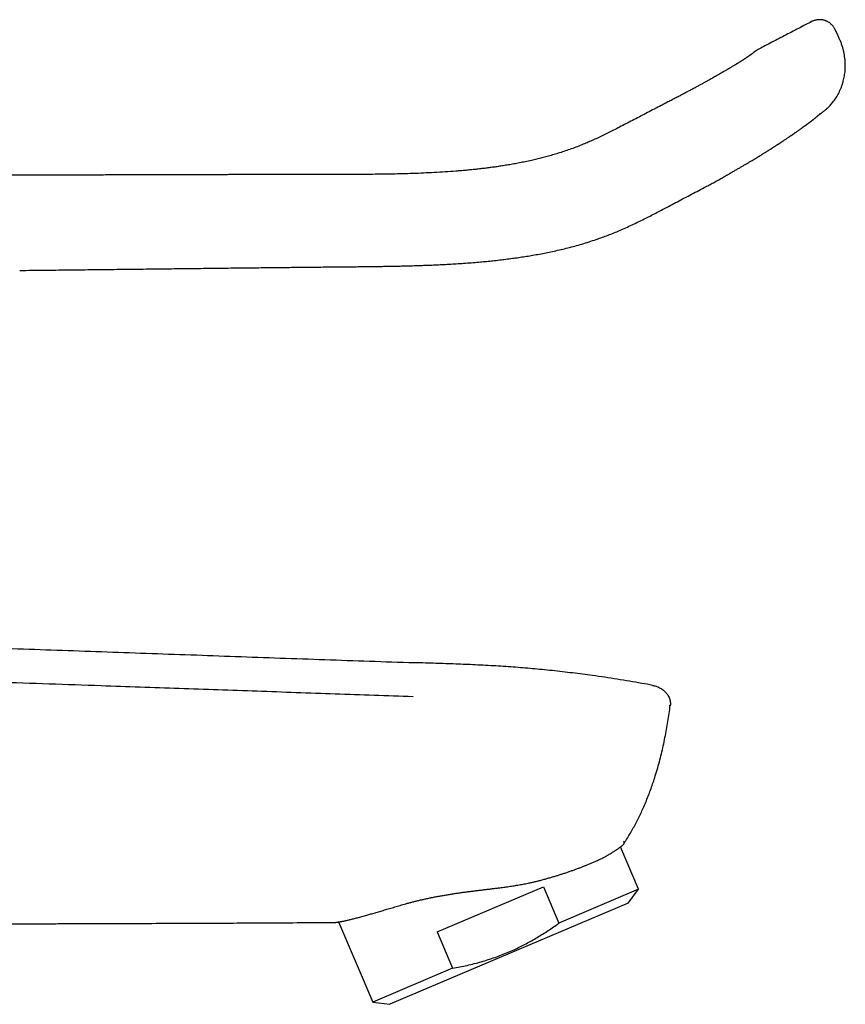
# Model space of a CAD drawing. Header units: millimetres. Extents: x 8 to 763, y 12 to 958.
# Tile 34 of 35: x 694 to 763, y 757 to 839. Entities that reach past the tile are written whole.
import ezdxf

# ---------------------------------------------------------------- set-up
doc = ezdxf.new("R2010")
doc.units = ezdxf.units.MM

msp = doc.modelspace()

# ---------------------------------------------------------------- linework, layer by layer
at = {"color": 7, "linetype": 'Continuous', "lineweight": 30}
for p, q in [((762.185, 837.586), (761.974, 838.041)), ((755.011, 835.996), (755.008, 835.994)), ((747.524, 831.742), (747.527, 831.743)), ((746.797, 783.58), (746.798, 783.58)), ((745.646, 766.64), (744.148, 770.169)), ((728.905, 763.095), (737.734, 766.843)), ((737.734, 766.843), (739.015, 763.825)), ((745.646, 766.64), (739.015, 763.825)), ((744.778, 765.487), (745.646, 766.64)), ((744.778, 765.487), (724.987, 757.087)), ((720.725, 763.928), (723.554, 757.262)), ((728.905, 763.095), (730.186, 760.077)), ((730.186, 760.077), (723.554, 757.262)), ((723.554, 757.262), (724.987, 757.087))]:
    msp.add_line(p, q, dxfattribs=at)
for points, knots in [([(760.014, 838.709), (759.853, 838.625), (759.294, 838.334), (758.342, 837.838), (757.164, 837.226), (756.242, 836.747), (755.712, 836.472), (755.57, 836.398)], [0, 0, 0, 0, 0.108893, 0.377495, 0.642569, 0.904119, 1, 1, 1, 1]), ([(761.975, 838.041), (761.959, 838.075), (761.926, 838.142), (761.865, 838.237), (761.795, 838.331), (761.714, 838.423), (761.621, 838.512), (761.519, 838.595), (761.41, 838.669), (761.309, 838.724), (761.22, 838.765), (761.143, 838.794), (761.066, 838.818), (760.987, 838.837), (760.9, 838.853), (760.802, 838.864), (760.692, 838.869), (760.569, 838.865), (760.449, 838.851), (760.334, 838.828), (760.228, 838.798), (760.119, 838.76), (760.05, 838.726), (760.015, 838.709)], [0, 0, 0, 0, 0.048298, 0.096653, 0.146991, 0.200059, 0.255719, 0.313454, 0.370467, 0.426088, 0.462368, 0.498001, 0.532807, 0.566704, 0.603992, 0.646685, 0.694648, 0.747658, 0.805362, 0.85141, 0.899481, 0.949174, 1, 1, 1, 1]), ([(760.82, 831.109), (760.832, 831.117), (760.859, 831.136), (760.905, 831.169), (760.962, 831.211), (761.029, 831.262), (761.107, 831.324), (761.194, 831.398), (761.289, 831.483), (761.392, 831.58), (761.502, 831.691), (761.615, 831.815), (761.731, 831.951), (761.848, 832.1), (761.964, 832.26), (762.078, 832.434), (762.189, 832.621), (762.295, 832.822), (762.396, 833.036), (762.49, 833.264), (762.576, 833.506), (762.645, 833.743), (762.701, 833.974), (762.744, 834.196), (762.777, 834.426), (762.8, 834.663), (762.813, 834.908), (762.814, 835.159), (762.802, 835.416), (762.779, 835.679), (762.741, 835.946), (762.689, 836.217), (762.622, 836.49), (762.536, 836.764), (762.431, 837.037), (762.312, 837.311), (762.227, 837.494), (762.185, 837.586)], [0, 0, 0, 0, 0.005862, 0.013687, 0.023478, 0.035234, 0.048958, 0.064652, 0.082318, 0.101959, 0.123579, 0.146987, 0.171737, 0.197814, 0.225223, 0.253966, 0.284045, 0.315463, 0.348221, 0.382319, 0.417756, 0.454534, 0.484924, 0.516176, 0.548291, 0.581279, 0.615144, 0.649889, 0.685507, 0.721984, 0.759305, 0.797444, 0.836366, 0.876049, 0.916512, 0.95783, 1, 1, 1, 1]), ([(755.008, 835.995), (755.004, 835.992), (754.996, 835.986), (754.984, 835.977), (754.974, 835.968), (754.964, 835.961), (754.956, 835.956), (754.95, 835.951), (754.945, 835.947), (754.939, 835.943), (754.934, 835.939), (754.927, 835.934), (754.919, 835.928), (754.909, 835.92), (754.896, 835.911), (754.882, 835.901), (754.868, 835.891), (754.854, 835.881), (754.839, 835.87), (754.822, 835.858), (754.803, 835.845), (754.783, 835.831), (754.761, 835.816), (754.741, 835.801), (754.72, 835.788), (754.701, 835.774), (754.681, 835.761), (754.658, 835.745), (754.631, 835.727), (754.6, 835.706), (754.568, 835.685), (754.538, 835.665), (754.513, 835.649), (754.491, 835.635), (754.472, 835.622), (754.455, 835.611), (754.434, 835.597), (754.407, 835.58), (754.372, 835.557), (754.328, 835.529), (754.275, 835.495), (754.213, 835.456), (754.146, 835.414), (754.077, 835.371), (754.008, 835.328), (753.941, 835.286), (753.877, 835.247), (753.817, 835.21), (753.762, 835.176), (753.709, 835.144), (753.647, 835.106), (753.571, 835.06), (753.476, 835.003), (753.388, 834.95), (753.309, 834.903), (753.241, 834.862), (753.168, 834.819), (753.086, 834.771), (752.994, 834.717), (752.891, 834.656), (752.776, 834.589), (752.649, 834.515), (752.51, 834.435), (752.357, 834.347), (752.197, 834.256), (752.031, 834.161), (751.859, 834.064), (751.675, 833.96), (751.479, 833.851), (751.272, 833.735), (751.053, 833.614), (750.823, 833.488), (750.581, 833.355), (750.324, 833.216), (750.053, 833.07), (749.767, 832.917), (749.469, 832.758), (749.159, 832.594), (748.838, 832.426), (748.507, 832.253), (748.167, 832.076), (747.838, 831.906), (747.624, 831.794), (747.526, 831.744)], [0, 0, 0, 0, 0.010634, 0.019978, 0.028034, 0.034803, 0.04029, 0.044494, 0.047964, 0.051178, 0.054875, 0.059055, 0.063717, 0.06886, 0.077406, 0.085289, 0.092436, 0.099308, 0.106358, 0.11408, 0.122474, 0.131454, 0.140083, 0.148108, 0.155529, 0.162347, 0.168883, 0.176304, 0.184852, 0.194529, 0.205334, 0.212765, 0.219383, 0.225188, 0.230179, 0.234364, 0.238454, 0.24565, 0.253788, 0.262816, 0.275395, 0.288288, 0.301495, 0.314799, 0.327549, 0.339365, 0.350245, 0.360189, 0.369193, 0.37726, 0.384855, 0.398037, 0.411925, 0.426518, 0.435448, 0.444622, 0.454164, 0.464662, 0.476444, 0.489307, 0.503252, 0.518274, 0.534369, 0.551538, 0.569781, 0.586941, 0.604957, 0.623831, 0.643563, 0.664154, 0.685215, 0.707104, 0.729823, 0.753369, 0.778159, 0.803764, 0.830223, 0.857574, 0.885846, 0.914529, 0.944128, 0.974644, 1, 1, 1, 1]), ([(755.345, 836.253), (755.345, 836.253), (755.345, 836.253), (755.339, 836.248), (755.327, 836.239), (755.31, 836.226), (755.286, 836.208), (755.256, 836.185), (755.221, 836.158), (755.179, 836.126), (755.131, 836.089), (755.075, 836.046), (755.032, 836.013), (755.01, 835.996)], [0, 0, 0, 0, 0.0622407, 0.1490833, 0.2381544, 0.3294526, 0.4229763, 0.5187238, 0.6110353, 0.7053204, 0.8015774, 0.8998045, 1, 1, 1, 1]), ([(755.57, 836.398), (755.55, 836.387), (755.502, 836.361), (755.426, 836.313), (755.373, 836.274), (755.345, 836.253)], [0, 0, 0, 0, 0.2613284, 0.6117526, 1, 1, 1, 1]), ([(747.523, 831.741), (747.33, 831.641), (746.947, 831.443), (746.377, 831.149), (745.817, 830.858), (745.266, 830.571), (744.728, 830.289), (744.202, 830.015), (743.703, 829.757), (743.228, 829.517), (742.777, 829.294), (742.334, 829.083), (741.898, 828.884), (741.469, 828.696), (741.017, 828.508), (740.544, 828.32), (740.05, 828.136), (739.565, 827.966), (739.088, 827.809), (738.623, 827.665), (738.17, 827.535), (737.729, 827.416), (737.297, 827.306), (736.844, 827.199), (736.372, 827.096), (735.884, 826.996), (735.412, 826.906), (734.955, 826.826), (734.517, 826.754), (734.098, 826.689), (733.698, 826.631), (733.314, 826.58), (732.925, 826.53), (732.526, 826.483), (732.112, 826.437), (731.698, 826.394), (731.284, 826.354), (730.869, 826.318), (730.296, 826.271), (729.564, 826.219), (728.672, 826.166), (727.78, 826.123), (726.887, 826.088), (726.043, 826.063), (725.249, 826.045), (724.505, 826.032), (723.766, 826.023), (723.036, 826.017), (722.319, 826.013), (721.628, 826.011), (720.963, 826.01), (720.324, 826.009), (719.696, 826.01), (719.081, 826.01), (718.523, 826.01), (718.02, 826.011), (717.571, 826.011), (717.13, 826.01), (716.696, 826.01), (716.269, 826.009), (715.849, 826.008), (715.471, 826.007), (715.127, 826.006), (714.81, 826.005), (714.478, 826.004), (714.129, 826.003), (713.765, 826.002), (713.385, 826), (712.99, 825.999), (712.578, 825.998), (712.151, 825.997), (711.707, 825.996), (711.248, 825.995), (710.773, 825.993), (710.282, 825.992), (709.775, 825.991), (709.251, 825.989), (708.704, 825.988), (708.13, 825.987), (707.531, 825.985), (706.915, 825.983), (706.281, 825.982), (705.63, 825.98), (704.983, 825.978), (704.341, 825.976), (703.705, 825.974), (703.056, 825.972), (702.391, 825.971), (701.712, 825.969), (701.033, 825.967), (700.353, 825.965), (699.673, 825.963), (698.98, 825.962), (698.274, 825.96), (697.527, 825.958), (696.737, 825.956), (695.904, 825.954), (695.055, 825.952), (694.19, 825.95), (693.309, 825.948), (692.413, 825.946), (691.501, 825.944), (690.573, 825.941), (689.629, 825.939), (688.669, 825.936), (687.693, 825.934), (686.702, 825.931), (685.694, 825.929), (684.671, 825.927), (683.631, 825.924), (682.559, 825.921), (681.453, 825.919), (680.313, 825.916), (679.156, 825.913), (677.981, 825.911), (676.788, 825.908), (675.988, 825.906), (675.584, 825.905)], [0, 0, 0, 0, 0.008935, 0.017733, 0.026403, 0.034933, 0.043281, 0.051422, 0.059346, 0.066418, 0.073313, 0.080038, 0.086606, 0.093035, 0.099338, 0.106741, 0.11397, 0.121026, 0.127907, 0.134615, 0.141037, 0.147301, 0.153414, 0.159376, 0.166438, 0.173268, 0.179863, 0.186221, 0.192341, 0.198116, 0.203657, 0.208962, 0.214029, 0.219782, 0.22548, 0.23118, 0.236882, 0.242586, 0.248292, 0.260523, 0.27276, 0.285001, 0.297246, 0.309493, 0.319697, 0.329901, 0.340072, 0.350078, 0.359904, 0.369549, 0.378475, 0.387237, 0.395833, 0.40426, 0.412518, 0.418771, 0.424922, 0.430971, 0.436916, 0.442758, 0.448496, 0.454186, 0.458305, 0.462642, 0.467196, 0.471967, 0.476954, 0.482157, 0.487578, 0.493215, 0.499071, 0.505144, 0.511435, 0.517946, 0.524675, 0.531622, 0.538787, 0.546171, 0.554139, 0.562346, 0.570791, 0.579473, 0.588393, 0.597549, 0.606059, 0.614766, 0.623669, 0.632769, 0.642067, 0.651563, 0.660699, 0.670014, 0.679505, 0.689173, 0.699018, 0.710213, 0.721625, 0.733255, 0.7451, 0.757161, 0.769439, 0.781933, 0.794645, 0.807573, 0.820719, 0.834083, 0.847665, 0.861464, 0.875481, 0.889716, 0.904169, 0.919543, 0.935156, 0.951009, 0.9671, 0.983431, 1, 1, 1, 1]), ([(751.101, 824.926), (751.229, 824.994), (751.482, 825.126), (751.852, 825.324), (752.206, 825.519), (752.544, 825.711), (752.869, 825.897), (753.18, 826.075), (753.469, 826.241), (753.737, 826.395), (753.985, 826.538), (754.221, 826.674), (754.444, 826.805), (754.656, 826.929), (754.861, 827.05), (755.059, 827.169), (755.249, 827.283), (755.425, 827.39), (755.588, 827.489), (755.738, 827.581), (755.875, 827.665), (755.997, 827.74), (756.104, 827.807), (756.197, 827.866), (756.281, 827.918), (756.356, 827.965), (756.426, 828.009), (756.51, 828.062), (756.611, 828.126), (756.732, 828.203), (756.834, 828.269), (756.917, 828.322), (756.98, 828.363), (757.044, 828.404), (757.105, 828.444), (757.161, 828.48), (757.209, 828.511), (757.248, 828.536), (757.277, 828.555), (757.298, 828.569), (757.315, 828.58), (757.336, 828.594), (757.365, 828.613), (757.404, 828.639), (757.454, 828.671), (757.513, 828.71), (757.576, 828.752), (757.642, 828.795), (757.723, 828.849), (757.817, 828.911), (757.921, 828.981), (758.015, 829.044), (758.099, 829.1), (758.173, 829.151), (758.24, 829.196), (758.302, 829.238), (758.36, 829.278), (758.415, 829.316), (758.465, 829.35), (758.51, 829.381), (758.556, 829.413), (758.607, 829.448), (758.664, 829.488), (758.728, 829.532), (758.799, 829.582), (758.875, 829.635), (758.955, 829.691), (759.034, 829.747), (759.107, 829.799), (759.175, 829.847), (759.237, 829.892), (759.296, 829.934), (759.351, 829.974), (759.4, 830.009), (759.444, 830.041), (759.485, 830.072), (759.528, 830.102), (759.573, 830.136), (759.622, 830.172), (759.673, 830.21), (759.725, 830.249), (759.777, 830.287), (759.826, 830.324), (759.871, 830.359), (759.912, 830.39), (759.945, 830.415), (759.971, 830.435), (759.994, 830.453), (760.02, 830.472), (760.047, 830.493), (760.073, 830.513), (760.096, 830.531), (760.116, 830.547), (760.134, 830.561), (760.15, 830.573), (760.165, 830.586), (760.183, 830.6), (760.203, 830.616), (760.224, 830.633), (760.247, 830.651), (760.269, 830.669), (760.29, 830.686), (760.311, 830.703), (760.333, 830.722), (760.358, 830.742), (760.385, 830.765), (760.415, 830.791), (760.446, 830.817), (760.475, 830.842), (760.5, 830.864), (760.522, 830.883), (760.543, 830.902), (760.563, 830.92), (760.582, 830.937), (760.601, 830.954), (760.62, 830.972), (760.642, 830.992), (760.665, 831.012), (760.687, 831.033), (760.706, 831.051), (760.722, 831.065), (760.733, 831.076), (760.744, 831.086), (760.752, 831.094), (760.759, 831.1), (760.762, 831.104), (760.762, 831.103), (760.762, 831.103)], [0, 0, 0, 0, 0.028024, 0.055083, 0.081149, 0.106266, 0.130482, 0.15378, 0.176124, 0.195755, 0.214584, 0.232625, 0.249882, 0.266353, 0.282037, 0.298246, 0.313516, 0.327844, 0.341231, 0.353677, 0.365184, 0.375753, 0.384616, 0.392692, 0.39998, 0.406481, 0.412365, 0.418415, 0.428619, 0.439495, 0.451046, 0.456725, 0.462555, 0.468534, 0.474596, 0.48007, 0.484496, 0.488263, 0.49137, 0.492891, 0.494332, 0.496343, 0.499, 0.503006, 0.50793, 0.513769, 0.520457, 0.527156, 0.533617, 0.545523, 0.556527, 0.56663, 0.575831, 0.584134, 0.591545, 0.598356, 0.605324, 0.611744, 0.617617, 0.62294, 0.628131, 0.634277, 0.641367, 0.649403, 0.658386, 0.668314, 0.679126, 0.689942, 0.700465, 0.709668, 0.718639, 0.72738, 0.735658, 0.743198, 0.75, 0.756131, 0.762709, 0.770123, 0.778302, 0.786873, 0.795789, 0.805038, 0.813926, 0.822241, 0.829752, 0.836739, 0.840664, 0.844921, 0.849802, 0.85531, 0.860184, 0.864617, 0.868502, 0.871839, 0.874688, 0.877242, 0.880309, 0.883891, 0.887936, 0.891723, 0.895843, 0.899223, 0.902651, 0.906382, 0.910449, 0.914998, 0.920047, 0.925928, 0.930853, 0.934929, 0.938805, 0.942579, 0.946406, 0.94951, 0.952744, 0.956399, 0.960534, 0.965149, 0.969761, 0.974093, 0.977617, 0.981095, 0.985088, 0.989557, 0.993858, 0.997791, 1, 1, 1, 1]), ([(760.619, 830.971), (760.622, 830.972), (760.641, 830.985), (760.671, 831.006), (760.709, 831.032), (760.743, 831.056), (760.772, 831.076), (760.795, 831.091), (760.81, 831.102), (760.819, 831.108), (760.82, 831.109), (760.82, 831.109)], [0, 0, 0, 0, 0.014936, 0.135028, 0.252749, 0.368097, 0.503374, 0.635218, 0.763625, 0.888592, 1, 1, 1, 1]), ([(694.232, 818.041), (694.571, 818.045), (695.244, 818.053), (696.247, 818.064), (697.235, 818.075), (698.209, 818.086), (699.169, 818.098), (700.114, 818.108), (701.075, 818.119), (702.051, 818.131), (703.041, 818.142), (704.014, 818.153), (704.969, 818.165), (705.906, 818.175), (706.827, 818.186), (707.729, 818.197), (708.615, 818.207), (709.483, 818.217), (710.329, 818.227), (711.152, 818.236), (711.954, 818.246), (712.739, 818.255), (713.511, 818.264), (714.271, 818.272), (715.018, 818.281), (715.747, 818.289), (716.457, 818.297), (717.146, 818.304), (717.814, 818.311), (718.46, 818.318), (719.09, 818.324), (719.709, 818.33), (720.315, 818.336), (720.908, 818.341), (721.486, 818.347), (722.047, 818.352), (722.592, 818.358), (723.121, 818.364), (723.603, 818.37), (724.042, 818.376), (724.448, 818.382), (724.86, 818.389), (725.283, 818.396), (725.717, 818.405), (726.161, 818.416), (726.632, 818.428), (727.131, 818.443), (727.658, 818.46), (728.199, 818.481), (728.754, 818.504), (729.322, 818.531), (729.905, 818.562), (730.502, 818.597), (731.113, 818.638), (731.739, 818.684), (732.333, 818.733), (732.892, 818.784), (733.416, 818.836), (733.949, 818.894), (734.492, 818.958), (735.028, 819.027), (735.555, 819.1), (736.074, 819.177), (736.601, 819.261), (737.137, 819.353), (737.68, 819.454), (738.228, 819.563), (738.782, 819.681), (739.346, 819.812), (739.917, 819.954), (740.497, 820.11), (741.084, 820.279), (741.678, 820.464), (742.234, 820.65), (742.752, 820.836), (743.231, 821.017), (743.71, 821.209), (744.205, 821.419), (744.712, 821.645), (745.229, 821.886), (745.734, 822.129), (746.229, 822.375), (746.714, 822.623), (747.192, 822.871), (747.664, 823.118), (748.171, 823.386), (748.716, 823.673), (749.304, 823.982), (749.897, 824.294), (750.497, 824.61), (750.899, 824.821), (751.102, 824.927)], [0, 0, 0, 0, 0.017505, 0.034762, 0.051772, 0.068534, 0.085049, 0.101317, 0.117336, 0.134672, 0.151708, 0.168444, 0.184881, 0.201017, 0.216854, 0.232391, 0.247629, 0.26257, 0.277212, 0.291301, 0.305102, 0.318611, 0.33183, 0.344988, 0.357844, 0.37039, 0.38262, 0.394541, 0.405956, 0.417084, 0.427932, 0.438502, 0.449006, 0.459227, 0.469168, 0.478829, 0.488214, 0.497321, 0.506148, 0.513092, 0.520008, 0.527105, 0.534385, 0.54185, 0.549503, 0.557343, 0.566189, 0.575269, 0.584585, 0.594143, 0.603944, 0.613991, 0.624286, 0.634833, 0.645639, 0.65671, 0.665598, 0.674658, 0.683893, 0.693308, 0.702906, 0.711777, 0.720807, 0.730002, 0.73937, 0.748927, 0.758502, 0.768265, 0.778218, 0.788365, 0.798709, 0.809248, 0.81996, 0.830851, 0.839543, 0.848389, 0.857325, 0.866227, 0.876217, 0.886036, 0.895696, 0.905212, 0.914599, 0.923874, 0.933051, 0.94215, 0.953522, 0.964931, 0.976488, 0.988179, 1, 1, 1, 1]), ([(675.051, 787.262), (677.525, 787.177), (682.473, 787.008), (689.896, 786.76), (697.318, 786.509), (704.74, 786.25), (712.162, 785.983), (719.584, 785.716), (724.533, 785.549), (727.007, 785.465)], [0, 0, 0, 0, 0.142857, 0.285714, 0.428571, 0.571429, 0.714286, 0.857143, 1, 1, 1, 1]), ([(727.007, 785.465), (727.007, 785.465), (727.007, 785.465), (727.007, 785.461), (727.007, 785.46)], [0, 0, 0, 0, 0.883814, 1, 1, 1, 1]), ([(746.797, 783.58), (746.498, 783.636), (745.861, 783.754), (744.884, 783.923), (743.864, 784.09), (742.838, 784.247), (741.879, 784.384), (740.985, 784.504), (740.157, 784.608), (739.32, 784.707), (738.474, 784.8), (737.643, 784.884), (736.829, 784.961), (736.03, 785.029), (735.221, 785.092), (734.4, 785.15), (733.566, 785.202), (732.719, 785.248), (731.883, 785.289), (731.056, 785.323), (730.241, 785.354), (729.414, 785.383), (728.574, 785.41), (727.77, 785.436), (727.246, 785.453), (727.007, 785.461)], [0, 0, 0, 0, 0.046061, 0.097958, 0.149985, 0.202249, 0.254853, 0.296489, 0.338443, 0.380764, 0.423502, 0.466711, 0.506442, 0.546645, 0.587359, 0.628628, 0.670502, 0.713026, 0.756255, 0.796542, 0.837458, 0.878997, 0.921152, 0.963917, 1, 1, 1, 1]), ([(726.908, 782.632), (725.829, 782.669), (723.671, 782.745), (720.433, 782.858), (717.194, 782.97), (713.954, 783.083), (710.714, 783.196), (707.473, 783.309), (704.232, 783.422), (700.63, 783.547), (696.668, 783.685), (692.345, 783.836), (688.021, 783.987), (683.698, 784.137), (679.374, 784.288), (676.492, 784.389), (675.051, 784.439)], [0, 0, 0, 0, 0.0625, 0.124999, 0.187498, 0.249997, 0.312497, 0.374998, 0.437498, 0.499999, 0.583332, 0.666666, 0.749999, 0.833333, 0.916666, 1, 1, 1, 1]), ([(746.798, 783.58), (746.848, 783.57), (746.949, 783.549), (747.096, 783.504), (747.24, 783.45), (747.379, 783.385), (747.513, 783.31), (747.641, 783.225), (747.76, 783.129), (747.872, 783.024), (747.973, 782.909), (748.063, 782.784), (748.141, 782.651), (748.203, 782.511), (748.248, 782.364), (748.275, 782.213), (748.286, 782.06), (748.278, 781.958), (748.274, 781.907)], [0, 0, 0, 0, 0.062588, 0.125269, 0.187952, 0.25057, 0.313084, 0.375495, 0.43785, 0.500249, 0.5628, 0.625368, 0.687823, 0.750169, 0.812548, 0.875009, 0.937507, 1, 1, 1, 1]), ([(744.377, 770.368), (744.466, 770.506), (744.644, 770.78), (744.9, 771.198), (745.145, 771.623), (745.381, 772.054), (745.605, 772.49), (745.82, 772.932), (746.032, 773.393), (746.239, 773.874), (746.441, 774.375), (746.632, 774.881), (746.812, 775.391), (746.997, 775.951), (747.183, 776.562), (747.368, 777.225), (747.537, 777.892), (747.693, 778.562), (747.833, 779.232), (747.961, 779.901), (748.076, 780.567), (748.181, 781.236), (748.243, 781.683), (748.274, 781.907)], [0, 0, 0, 0, 0.039919, 0.07984, 0.119769, 0.15971, 0.199663, 0.239628, 0.279602, 0.323579, 0.367561, 0.41155, 0.455549, 0.499556, 0.555568, 0.611574, 0.667576, 0.723587, 0.779619, 0.834676, 0.88976, 0.94487, 1, 1, 1, 1]), ([(748.274, 781.907), (748.274, 781.903), (748.272, 781.896), (748.27, 781.889), (748.268, 781.885), (748.267, 781.884), (748.267, 781.884), (748.267, 781.883), (748.266, 781.883), (748.266, 781.883), (748.266, 781.882), (748.265, 781.882), (748.264, 781.882), (748.263, 781.881), (748.262, 781.881), (748.26, 781.881), (748.258, 781.881), (748.255, 781.881), (748.254, 781.881), (748.253, 781.881), (748.252, 781.881), (748.251, 781.881), (748.251, 781.881), (748.25, 781.881), (748.242, 781.882), (748.224, 781.883), (748.2, 781.885), (748.187, 781.885)], [0, 0, 0, 0, 0.063262, 0.131783, 0.196444, 0.203957, 0.211522, 0.219138, 0.226806, 0.234526, 0.242297, 0.25012, 0.267463, 0.288778, 0.314064, 0.343322, 0.380806, 0.423272, 0.43349, 0.443959, 0.454679, 0.46565, 0.476872, 0.488346, 0.50007, 0.750059, 1, 1, 1, 1]), ([(744.402, 770.63), (744.409, 770.613), (744.422, 770.58), (744.429, 770.533), (744.427, 770.488), (744.416, 770.446), (744.4, 770.406), (744.385, 770.381), (744.377, 770.368)], [0, 0, 0, 0, 0.182112, 0.35807, 0.527863, 0.691468, 0.848858, 1, 1, 1, 1]), ([(737.389, 767.361), (737.497, 767.389), (737.713, 767.446), (738.031, 767.533), (738.343, 767.623), (738.64, 767.711), (738.922, 767.798), (739.189, 767.882), (739.463, 767.972), (739.744, 768.066), (740.029, 768.164), (740.307, 768.263), (740.575, 768.361), (740.833, 768.458), (741.081, 768.554), (741.321, 768.65), (741.545, 768.742), (741.754, 768.83), (741.949, 768.914), (742.137, 768.999), (742.319, 769.083), (742.494, 769.167), (742.647, 769.243), (742.781, 769.311), (742.915, 769.382), (743.06, 769.461), (743.213, 769.547), (743.355, 769.631), (743.484, 769.709), (743.599, 769.782), (743.703, 769.85), (743.799, 769.915), (743.888, 769.976), (743.969, 770.034), (744.036, 770.083), (744.091, 770.125), (744.14, 770.162), (744.187, 770.199), (744.236, 770.237), (744.279, 770.273), (744.315, 770.303), (744.337, 770.321), (744.348, 770.331), (744.35, 770.332), (744.35, 770.333)], [0, 0, 0, 0, 0.025114, 0.050241, 0.075367, 0.100482, 0.123161, 0.145845, 0.168524, 0.194437, 0.220362, 0.246288, 0.2722, 0.29747, 0.322752, 0.348033, 0.373303, 0.396116, 0.418933, 0.441746, 0.464881, 0.488021, 0.511156, 0.528586, 0.546017, 0.571617, 0.597228, 0.62284, 0.64844, 0.671539, 0.694641, 0.717739, 0.74115, 0.764565, 0.787976, 0.805612, 0.823247, 0.845183, 0.867119, 0.896573, 0.926036, 0.955489, 0.977745, 1, 1, 1, 1]), ([(744.375, 770.37), (744.371, 770.364), (744.363, 770.351), (744.354, 770.339), (744.35, 770.333)], [0, 0, 0, 0, 0.4999748, 1, 1, 1, 1]), ([(726.306, 765.441), (726.399, 765.467), (726.584, 765.517), (726.869, 765.591), (727.158, 765.664), (727.453, 765.735), (727.753, 765.804), (728.059, 765.871), (728.372, 765.937), (728.691, 766.001), (729.014, 766.062), (729.341, 766.122), (729.671, 766.178), (730.001, 766.232), (730.328, 766.283), (730.653, 766.331), (730.98, 766.377), (731.309, 766.422), (731.64, 766.465), (731.974, 766.507), (732.311, 766.549), (732.65, 766.589), (732.989, 766.63), (733.329, 766.671), (733.67, 766.712), (734.04, 766.759), (734.44, 766.812), (734.87, 766.872), (735.3, 766.937), (735.727, 767.008), (736.149, 767.084), (736.521, 767.159), (736.843, 767.229), (737.118, 767.293), (737.298, 767.338), (737.389, 767.361)], [0, 0, 0, 0, 0.028501, 0.057009, 0.08551, 0.114225, 0.142946, 0.171661, 0.201039, 0.230423, 0.259802, 0.289403, 0.319009, 0.34861, 0.377108, 0.40561, 0.434108, 0.462785, 0.491466, 0.520144, 0.549352, 0.578565, 0.607773, 0.637157, 0.666546, 0.69593, 0.733405, 0.77088, 0.808859, 0.846866, 0.884869, 0.922843, 0.948561, 0.974283, 1, 1, 1, 1]), ([(720.468, 763.893), (720.469, 763.893), (720.471, 763.894), (720.49, 763.896), (720.52, 763.899), (720.557, 763.904), (720.598, 763.909), (720.638, 763.915), (720.684, 763.921), (720.735, 763.929), (720.792, 763.938), (720.854, 763.949), (720.921, 763.961), (720.993, 763.974), (721.071, 763.989), (721.162, 764.007), (721.267, 764.029), (721.389, 764.056), (721.52, 764.085), (721.658, 764.117), (721.805, 764.153), (721.96, 764.192), (722.124, 764.233), (722.296, 764.279), (722.476, 764.327), (722.664, 764.378), (722.859, 764.433), (723.048, 764.486), (723.23, 764.538), (723.401, 764.588), (723.578, 764.639), (723.759, 764.692), (723.944, 764.746), (724.135, 764.802), (724.33, 764.86), (724.531, 764.92), (724.737, 764.981), (724.947, 765.043), (725.163, 765.107), (725.383, 765.171), (725.608, 765.237), (725.837, 765.303), (726.07, 765.37), (726.228, 765.415), (726.308, 765.437)], [0, 0, 0, 0, 0.0296836, 0.0593673, 0.0891742, 0.1189812, 0.1391188, 0.1592564, 0.1794305, 0.1996046, 0.2200394, 0.2404741, 0.260946, 0.281418, 0.30196, 0.3225114, 0.3489831, 0.3754598, 0.4019315, 0.4285832, 0.4552399, 0.4818916, 0.5089157, 0.5359451, 0.5629692, 0.5901842, 0.6174046, 0.6446196, 0.6663393, 0.6880699, 0.709883, 0.7316962, 0.7535536, 0.775411, 0.7975929, 0.8197748, 0.8420033, 0.8642318, 0.8867937, 0.9093555, 0.9319667, 0.9545779, 0.9772826, 1, 1, 1, 1]), ([(696.03, 763.78), (696.22, 763.78), (696.625, 763.782), (697.125, 763.784), (697.449, 763.785), (697.57, 763.785), (697.608, 763.785), (697.646, 763.785), (697.684, 763.786), (697.721, 763.786), (699.639, 763.792), (703.436, 763.805), (709.114, 763.825), (714.791, 763.851), (718.576, 763.879), (720.468, 763.893)], [0, 0, 0, 0, 0.023222, 0.049709, 0.061462, 0.063005, 0.06455, 0.066096, 0.067642, 0.06919, 0.070738, 0.303054, 0.535369, 0.767684, 1, 1, 1, 1]), ([(676.718, 763.664), (677.119, 763.669), (678.582, 763.687), (681.107, 763.708), (684.293, 763.729), (687.48, 763.745), (690.489, 763.758), (693.321, 763.769), (695.469, 763.778), (696.732, 763.782), (697.11, 763.783)], [0, 0, 0, 0, 0.058966, 0.215237, 0.371499, 0.52775, 0.683989, 0.814181, 0.944367, 1, 1, 1, 1]), ([(730.186, 760.077), (730.389, 760.115), (730.794, 760.189), (731.395, 760.319), (731.989, 760.462), (732.576, 760.622), (733.151, 760.796), (733.715, 760.985), (734.267, 761.19), (734.813, 761.411), (735.332, 761.64), (735.826, 761.876), (736.295, 762.116), (736.76, 762.369), (737.22, 762.635), (737.675, 762.914), (738.127, 763.206), (738.574, 763.509), (738.868, 763.719), (739.015, 763.825)], [0, 0, 0, 0, 0.063984, 0.12754, 0.190672, 0.253411, 0.315809, 0.376829, 0.437667, 0.498411, 0.559153, 0.613461, 0.667905, 0.722541, 0.777421, 0.832585, 0.888062, 0.943867, 1, 1, 1, 1])]:
    msp.add_open_spline(points, degree=3, knots=knots, dxfattribs=at)

doc.saveas('drawing.dxf')
